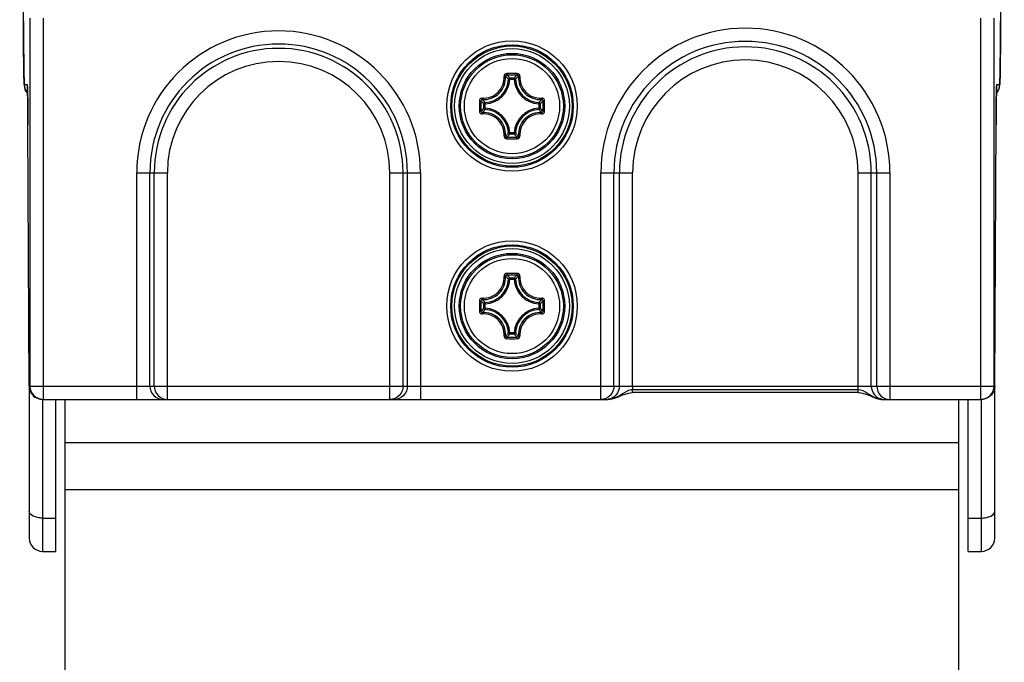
# Model space of a CAD drawing. Header units: millimetres. Extents: x 0 to 420, y 0 to 297.
# Tile 40 of 114: x 92 to 106, y 178 to 187. Entities that reach past the tile are written whole.
import ezdxf

# ---------------------------------------------------------------- set-up
doc = ezdxf.new("R2010")
doc.units = ezdxf.units.MM
doc.header["$LTSCALE"] = 23.1
doc.layers.get('0').update_dxf_attribs({"linetype": 'CONTINUOUS'})

msp = doc.modelspace()

# ---------------------------------------------------------------- linework, layer by layer
at = {"color": 7, "linetype": 'CONTINUOUS'}
for p, q in [((91.7182, 187.1684), (91.6625, 198.2384)), ((106.4298, 198.2384), (106.3741, 187.1684)), ((91.7182, 187.1674), (91.7182, 187.1684)), ((91.7182, 187.1674), (91.7187, 187.0887)), ((91.8153, 187.2184), (91.8153, 181.6978)), ((92.0153, 187.2184), (92.0153, 181.4978)), ((106.077, 181.4978), (106.077, 187.2184)), ((106.277, 181.6978), (106.277, 187.2184)), ((106.3733, 187.0232), (106.3741, 187.1674)), ((106.3741, 187.1674), (106.3741, 187.1684)), ((91.7187, 187.0887), (91.7195, 186.9599)), ((91.7195, 186.9599), (91.7203, 186.8407)), ((106.3722, 186.8682), (106.3733, 187.0232)), ((91.7203, 186.8407), (91.7213, 186.7319)), ((106.3713, 186.7627), (106.3722, 186.8682)), ((91.7213, 186.7319), (91.7222, 186.6337)), ((106.3695, 186.5811), (106.3704, 186.667)), ((106.3704, 186.667), (106.3713, 186.7627)), ((91.7222, 186.6337), (91.7233, 186.5464)), ((91.7233, 186.5464), (91.7243, 186.47)), ((106.3685, 186.505), (106.3695, 186.5811)), ((91.7243, 186.47), (91.725, 186.425)), ((91.725, 186.425), (91.7258, 186.3847)), ((91.7258, 186.3847), (91.7265, 186.3491)), ((106.3655, 186.3341), (106.3665, 186.3818)), ((106.3665, 186.3818), (106.3675, 186.4387)), ((106.3675, 186.4387), (106.3685, 186.505)), ((91.7265, 186.3491), (91.7272, 186.3178)), ((91.7272, 186.3178), (91.728, 186.2908)), ((91.728, 186.2908), (91.7287, 186.2677)), ((91.7287, 186.2677), (91.7295, 186.2482)), ((91.7766, 186.2184), (91.7326, 186.2184)), ((98.9939, 186.3007), (98.9829, 186.3114)), ((99.0137, 186.2998), (98.9939, 186.3007)), ((99.0137, 186.2998), (99.0137, 186.3197)), ((99.0137, 186.3197), (99.0786, 186.3197)), ((99.0138, 186.2998), (99.0786, 186.2998)), ((99.0786, 186.2998), (99.0786, 186.3197)), ((99.0786, 186.2998), (99.0984, 186.3007)), ((99.0984, 186.3007), (99.1093, 186.3114)), ((106.3597, 186.2184), (106.3157, 186.2184)), ((106.3634, 186.2632), (106.3641, 186.2835)), ((106.3641, 186.2835), (106.3648, 186.307)), ((106.3648, 186.307), (106.3655, 186.3341)), ((91.7789, 186.1838), (91.7794, 186.1713)), ((91.7794, 186.1713), (91.7799, 186.1548)), ((91.7799, 186.1548), (91.7804, 186.1341)), ((91.7804, 186.1341), (91.7809, 186.1092)), ((91.7809, 186.1092), (91.7814, 186.08)), ((91.7814, 186.08), (91.782, 186.0463)), ((106.3107, 186.0737), (106.3104, 186.0544)), ((106.3106, 186.061), (106.3111, 186.0944)), ((106.3111, 186.0944), (106.3117, 186.123)), ((106.3117, 186.123), (106.3122, 186.1469)), ((106.3122, 186.1469), (106.3128, 186.1661)), ((91.782, 186.0463), (91.7825, 186.0082)), ((91.7825, 186.0082), (91.783, 185.9655)), ((91.783, 185.9655), (91.7835, 185.9184)), ((98.6243, 185.8654), (98.6243, 185.9302)), ((98.6442, 185.9302), (98.6243, 185.9302)), ((98.6432, 185.9501), (98.6327, 185.9609)), ((98.6442, 185.9302), (98.6432, 185.9501)), ((98.6442, 185.8654), (98.6442, 185.9302)), ((99.4481, 185.9302), (99.4491, 185.9501)), ((99.4481, 185.9302), (99.468, 185.9302)), ((99.4481, 185.9302), (99.4481, 185.8654)), ((99.4491, 185.9501), (99.4596, 185.9609)), ((99.468, 185.9302), (99.468, 185.8654)), ((106.3084, 185.8802), (106.3089, 185.9324)), ((106.3089, 185.9324), (106.3095, 185.98)), ((106.3095, 185.98), (106.31, 186.0229)), ((106.31, 186.0229), (106.3106, 186.061)), ((106.3104, 186.0544), (106.3102, 186.0404)), ((91.7835, 185.9184), (91.7842, 185.8395)), ((91.7839, 185.8763), (91.7836, 185.9096)), ((91.7843, 185.8344), (91.7839, 185.8763)), ((91.7842, 185.8395), (91.7847, 185.7814)), ((91.7847, 185.7814), (91.7851, 185.7194)), ((98.6442, 185.8654), (98.6243, 185.8654)), ((98.6432, 185.8455), (98.6327, 185.8347)), ((98.6442, 185.8654), (98.6432, 185.8455)), ((99.4481, 185.8654), (99.468, 185.8654)), ((99.4481, 185.8654), (99.4491, 185.8455)), ((99.4491, 185.8455), (99.4597, 185.8347)), ((106.3073, 185.7312), (106.3077, 185.7938)), ((106.308, 185.8341), (106.3075, 185.7643)), ((106.3077, 185.7938), (106.3084, 185.8802)), ((106.3083, 185.87), (106.308, 185.8341)), ((91.7851, 185.7194), (91.7857, 185.6174)), ((91.7857, 185.6184), (91.7856, 185.6333)), ((106.2869, 181.6978), (106.3069, 185.665)), ((106.3068, 185.6388), (106.3066, 185.6184)), ((106.3072, 185.7139), (106.3068, 185.6388)), ((106.3069, 185.665), (106.3073, 185.7312)), ((106.3075, 185.7643), (106.3072, 185.7139)), ((91.8054, 181.6978), (91.7857, 185.6184)), ((91.7857, 185.6174), (91.7857, 185.6184)), ((98.9939, 185.4949), (98.983, 185.4842)), ((99.0137, 185.4958), (98.9939, 185.4949)), ((99.0137, 185.4958), (99.0137, 185.4759)), ((99.0785, 185.4958), (99.0138, 185.4958)), ((99.0786, 185.4958), (99.0786, 185.4759)), ((99.0786, 185.4958), (99.0984, 185.4949)), ((99.0984, 185.4949), (99.1094, 185.4842)), ((106.3067, 185.6174), (106.3066, 185.6184)), ((99.0786, 185.4759), (99.0137, 185.4759)), ((93.4183, 181.4978), (93.4183, 184.8978)), ((93.4183, 184.8978), (93.8774, 184.8978)), ((93.6153, 181.6978), (93.6153, 184.8978)), ((93.6804, 181.6978), (93.6804, 184.8978)), ((93.8774, 181.4978), (93.8774, 184.8978)), ((97.2149, 181.4978), (97.2149, 184.8978)), ((97.2149, 184.8978), (97.674, 184.8978)), ((97.4119, 181.6978), (97.4119, 184.8978)), ((97.477, 181.6978), (97.477, 184.8978)), ((97.674, 184.8978), (97.674, 181.4978)), ((100.3783, 184.8978), (100.855, 184.8978)), ((100.3783, 181.4978), (100.3783, 184.8978)), ((100.5753, 181.6978), (100.5753, 184.8978)), ((100.6581, 181.6978), (100.6581, 184.8978)), ((100.855, 181.6978), (100.855, 184.8978)), ((104.2373, 184.8978), (104.714, 184.8978)), ((104.2373, 181.5995), (104.2373, 184.8978)), ((104.4342, 181.6978), (104.4342, 184.8978)), ((104.517, 181.6978), (104.517, 184.8978)), ((104.714, 184.8978), (104.714, 181.4978)), ((98.9939, 183.3007), (98.9829, 183.3114)), ((99.0137, 183.2998), (98.9939, 183.3007)), ((99.0137, 183.3197), (99.0786, 183.3197)), ((99.0137, 183.2998), (99.0137, 183.3197)), ((99.0138, 183.2998), (99.0786, 183.2998)), ((99.0786, 183.2998), (99.0786, 183.3197)), ((99.0786, 183.2998), (99.0984, 183.3007)), ((99.0984, 183.3007), (99.1093, 183.3114)), ((98.6442, 182.9302), (98.6243, 182.9302)), ((98.6243, 182.8654), (98.6243, 182.9302)), ((98.6442, 182.8654), (98.6243, 182.8654)), ((98.6432, 182.9501), (98.6327, 182.9609)), ((98.6432, 182.8455), (98.6327, 182.8347)), ((98.6442, 182.9302), (98.6432, 182.9501)), ((98.6442, 182.8654), (98.6432, 182.8455)), ((98.6442, 182.8654), (98.6442, 182.9302)), ((99.4481, 182.9302), (99.4491, 182.9501)), ((99.4481, 182.9302), (99.468, 182.9302)), ((99.4481, 182.9302), (99.4481, 182.8654)), ((99.4481, 182.8654), (99.468, 182.8654)), ((99.4481, 182.8654), (99.4491, 182.8455)), ((99.4491, 182.9501), (99.4596, 182.9609)), ((99.4491, 182.8455), (99.4597, 182.8347)), ((99.468, 182.9302), (99.468, 182.8654)), ((98.9939, 182.4949), (98.983, 182.4842)), ((99.0137, 182.4958), (98.9939, 182.4949)), ((99.0137, 182.4958), (99.0137, 182.4759)), ((99.0786, 182.4759), (99.0137, 182.4759)), ((99.0785, 182.4958), (99.0138, 182.4958)), ((99.0786, 182.4958), (99.0984, 182.4949)), ((99.0786, 182.4958), (99.0786, 182.4759)), ((99.0984, 182.4949), (99.1094, 182.4842)), ((91.8062, 181.6829), (91.8062, 179.4178)), ((91.8153, 181.6978), (106.277, 181.6978)), ((100.855, 181.6978), (100.855, 181.643)), ((104.2373, 181.643), (100.855, 181.643)), ((100.855, 181.5995), (100.855, 181.643)), ((106.2862, 179.4178), (106.2862, 181.6902)), ((92.0062, 181.4978), (92.0062, 179.2178)), ((92.0153, 181.4978), (100.4907, 181.4978)), ((92.2062, 179.2178), (92.2062, 181.4978)), ((92.3462, 166.4178), (92.3462, 181.4978)), ((100.4907, 181.4978), (100.5462, 181.5041)), ((104.2373, 181.5994), (100.855, 181.5994)), ((104.6023, 181.4978), (104.6, 181.4978)), ((104.6023, 181.4978), (106.077, 181.4978)), ((105.7462, 166.4178), (105.7462, 181.4978)), ((105.8862, 179.2178), (105.8862, 181.4978)), ((106.0862, 179.2178), (106.0862, 181.4978)), ((92.3462, 180.8507), (105.7462, 180.8507)), ((92.3462, 180.1436), (105.7462, 180.1436)), ((92.0062, 179.7178), (92.2062, 179.7178)), ((105.8862, 179.7178), (106.0862, 179.7178)), ((92.0062, 179.2178), (92.2062, 179.2178)), ((105.8862, 179.2178), (106.0862, 179.2178))]:
    msp.add_line(p, q, dxfattribs=at)
for points in [[(91.7295, 186.2482), (91.7299, 186.2397), (91.7303, 186.2318), (91.7307, 186.2246), (91.7311, 186.2177), (91.7317, 186.211), (91.7323, 186.2038), (91.7333, 186.1956), (91.735, 186.1848), (91.7384, 186.1696), (91.7443, 186.1504), (91.7545, 186.1271), (91.77, 186.1019), (91.7813, 186.0886)], [(106.311, 186.088), (106.3139, 186.0909), (106.3314, 186.1157), (106.3437, 186.1396), (106.3512, 186.1601), (106.3557, 186.1769), (106.358, 186.1891), (106.3593, 186.1982), (106.3602, 186.2057), (106.3607, 186.2121), (106.3612, 186.2184), (106.3616, 186.2246), (106.362, 186.2313), (106.3624, 186.2383), (106.3627, 186.246), (106.3634, 186.2632)], [(91.7784, 186.1952), (91.7784, 186.1954), (91.7784, 186.1946), (91.7786, 186.1921), (91.7787, 186.1885), (91.7789, 186.1838)], [(106.3128, 186.1661), (106.3132, 186.1809), (106.3135, 186.1865), (106.3137, 186.1908), (106.3138, 186.1932)], [(100.5462, 181.5041), (100.5969, 181.5188), (100.6457, 181.5383), (100.6939, 181.5593), (100.7426, 181.5784), (100.7933, 181.5928), (100.8462, 181.5993), (100.855, 181.5995)], [(104.2373, 181.5995), (104.2514, 181.5991), (104.302, 181.5921), (104.3506, 181.5781), (104.3972, 181.5598), (104.4431, 181.5398), (104.4893, 181.521), (104.5367, 181.5063), (104.5847, 181.4984), (104.6, 181.4978)]]:
    msp.add_lwpolyline(points, dxfattribs=at)
for centre, radius in [((99.0462, 185.8978), 0.9789), ((99.0462, 185.8978), 0.9189), ((99.0462, 185.8978), 0.9013), ((99.0462, 185.8978), 0.8614), ((99.0462, 185.8978), 0.7909), ((99.0462, 185.8978), 0.7905), ((99.0462, 185.8978), 0.7701), ((99.0462, 185.8978), 0.7142), ((99.0462, 182.8978), 0.9789), ((99.0462, 182.8978), 0.9189), ((99.0462, 182.8978), 0.9013), ((99.0462, 182.8978), 0.8614), ((99.0462, 182.8978), 0.7909), ((99.0462, 182.8978), 0.7905), ((99.0462, 182.8978), 0.7701), ((99.0462, 182.8978), 0.7142)]:
    msp.add_circle(centre, radius, dxfattribs=at)
for centre, radius, start, end in [((95.5462, 184.8978), 2.1278, 0, 180), ((102.5462, 184.8978), 2.1678, 0, 180), ((95.5462, 184.8978), 1.9309, 0, 180), ((102.5462, 184.8978), 1.9709, 0, 180), ((95.5462, 184.8978), 1.8657, 0, 180), ((102.5462, 184.8978), 1.8881, 0, 180), ((95.5462, 184.8978), 1.6688, 0, 180), ((102.5462, 184.8978), 1.6911, 0, 180), ((99.046, 163.5547), 22.8324, 89.80634, 90.19266), ((91.9293, 186.2186), 0.1967, 180.04534, 188.53421), ((91.9722, 186.2185), 0.1956, 180.03015, 186.87174), ((98.6262, 186.3178), 0.3681, 272.66051, 357.33943), ((98.6262, 186.3178), 0.388, 272.66006, 357.33994), ((98.3337, 185.6385), 0.9351, 46.02005, 48.82727), ((99.0461, 163.7204), 22.6428, 89.80683, 90.19314), ((98.2581, 185.5989), 1.0443, 43.64761, 47.0362), ((99.8342, 185.5989), 1.0442, 132.96365, 136.35241), ((99.4662, 186.3178), 0.388, 182.66006, 267.33995), ((99.4662, 186.3178), 0.3681, 182.66057, 267.33943), ((99.7589, 185.6383), 0.9354, 131.17351, 133.97966), ((106.1197, 186.2186), 0.196, 352.54893, 359.96485), ((106.1626, 186.2186), 0.1971, 350.89122, 359.94884), ((91.9313, 186.2174), 0.1983, 210.93705, 220.3401), ((118.6584, 185.8757), 12.3492, 178.92556, 179.08132), ((60.0019, 185.6067), 31.7831, 0.54601, 0.733), ((121.3891, 185.8981), 22.8324, 179.80754, 180.0007), ((121.2233, 185.8978), 22.6426, 179.80684, 180.19316), ((99.3449, 186.6856), 1.044, 222.9633, 226.35274), ((99.3063, 186.6111), 0.9363, 221.17498, 223.98744), ((98.7868, 186.6104), 0.9352, 316.0113, 318.82717), ((98.7473, 186.6858), 1.0443, 313.64761, 317.03619), ((76.869, 185.8978), 22.6425, 359.80684, 0.19316), ((76.7032, 185.8981), 22.8324, 359.99931, 0.19247), ((145.8691, 185.5252), 39.5623, 179.36405, 179.50067), ((131.7074, 185.6835), 25.3997, 179.19491, 179.36645), ((18.737, 185.2564), 73.0495, 0.295655, 0.453402), ((121.3891, 185.8975), 22.8324, 179.99931, 180.19247), ((99.3449, 185.1099), 1.0441, 133.6473, 137.03653), ((99.306, 185.1847), 0.9359, 136.01219, 138.82591), ((98.6262, 185.4778), 0.3681, 2.66051, 87.33948), ((98.6262, 185.4778), 0.388, 2.66006, 87.33995), ((99.4662, 185.4778), 0.388, 92.66006, 177.33995), ((99.4662, 185.4778), 0.3681, 92.66057, 177.33943), ((98.7865, 185.1849), 0.9356, 41.17363, 43.98841), ((98.7473, 185.1098), 1.0442, 42.96366, 46.35241), ((76.7032, 185.8975), 22.8324, 359.80754, 0.0007), ((98.3329, 186.1579), 0.9362, 311.17488, 313.9787), ((99.7587, 186.157), 0.9351, 226.02005, 228.82726), ((99.046, 208.2408), 22.8324, 269.80735, 270.19367), ((98.2583, 186.1965), 1.044, 312.96329, 316.35274), ((99.0461, 208.0751), 22.6428, 269.80686, 270.19317), ((99.8342, 186.1967), 1.0443, 223.64761, 227.0362), ((98.6262, 183.3178), 0.3681, 272.66051, 357.33943), ((98.6262, 183.3178), 0.388, 272.66006, 357.33994), ((98.3337, 182.6385), 0.9351, 46.02005, 48.82727), ((99.046, 160.5547), 22.8324, 89.80634, 90.19266), ((99.0461, 160.7204), 22.6428, 89.80683, 90.19314), ((98.2581, 182.5989), 1.0443, 43.64761, 47.0362), ((99.8342, 182.5989), 1.0442, 132.96365, 136.35241), ((99.4662, 183.3178), 0.388, 182.66006, 267.33995), ((99.4662, 183.3178), 0.3681, 182.66057, 267.33943), ((99.7589, 182.6383), 0.9354, 131.17351, 133.97966), ((121.3891, 182.8981), 22.8324, 179.80754, 180.0007), ((121.2233, 182.8978), 22.6426, 179.80684, 180.19316), ((99.3449, 183.6856), 1.044, 222.9633, 226.35274), ((99.3063, 183.6111), 0.9363, 221.17498, 223.98744), ((98.7868, 183.6104), 0.9352, 316.0113, 318.82717), ((98.7473, 183.6858), 1.0443, 313.64761, 317.03619), ((76.869, 182.8978), 22.6425, 359.80684, 0.19316), ((76.7032, 182.8981), 22.8324, 359.99931, 0.19247), ((121.3891, 182.8975), 22.8324, 179.99931, 180.19247), ((99.3449, 182.1099), 1.0441, 133.6473, 137.03653), ((99.306, 182.1847), 0.9359, 136.01219, 138.82591), ((98.6262, 182.4778), 0.3681, 2.66051, 87.33948), ((98.6262, 182.4778), 0.388, 2.66006, 87.33995), ((99.4662, 182.4778), 0.388, 92.66006, 177.33995), ((99.4662, 182.4778), 0.3681, 92.66057, 177.33943), ((98.7865, 182.1849), 0.9356, 41.17363, 43.98841), ((98.7473, 182.1098), 1.0442, 42.96366, 46.35241), ((76.7032, 182.8975), 22.8324, 359.80754, 0.0007), ((98.3329, 183.1579), 0.9362, 311.17488, 313.9787), ((99.046, 205.2408), 22.8324, 269.80735, 270.19367), ((98.2583, 183.1965), 1.044, 312.96329, 316.35274), ((99.0461, 205.0751), 22.6428, 269.80686, 270.19317), ((99.8342, 183.1967), 1.0443, 223.64761, 227.0362), ((99.7587, 183.157), 0.9351, 226.02005, 228.82726), ((92.0062, 181.6972), 0.2008, 179.82459, 191.69019), ((92.0045, 181.6968), 0.199, 191.70099, 250.30082), ((92.0153, 181.6978), 0.2, 179.99951, 269.99831), ((106.077, 181.6978), 0.2, 270.00169, 0.00049), ((92.0049, 181.6989), 0.2011, 250.37264, 269.93241), ((100.461, 181.6912), 0.1935, 270.03276, 278.77831), ((104.6163, 181.8029), 0.3065, 251.29397, 256.84578), ((104.6313, 181.6914), 0.1936, 260.77068, 269.96418), ((92.0062, 179.4178), 0.2, 180, 270), ((106.0862, 179.4178), 0.2, 270, 360)]:
    msp.add_arc(centre, radius, start, end, dxfattribs=at)
for points, knots in [([(91.7289, 186.2652), (91.7273, 186.3069), (91.7212, 186.608), (91.7196, 186.9091), (91.7182, 187.1684)], [0, 0, 0, 0, 0.138521, 1, 1, 1, 1]), ([(106.3741, 187.1684), (106.3734, 187.0372), (106.3722, 186.8514), (106.3699, 186.6196), (106.3683, 186.4822), (106.3662, 186.3733), (106.3649, 186.2999), (106.3628, 186.2581), (106.3627, 186.2363), (106.3602, 186.2269), (106.3611, 186.2184), (106.3597, 186.2184)], [0, 0, 0, 0, 0.4142053, 0.586631, 0.7318807, 0.8475451, 0.931613, 0.9613381, 0.9826722, 0.9955554, 1, 1, 1, 1]), ([(98.9692, 186.387), (98.9585, 186.387), (98.9364, 186.3779), (98.9278, 186.3554), (98.9284, 186.3449)], [0, 0, 0, 0, 0.5034979, 1, 1, 1, 1]), ([(98.9692, 186.387), (98.9692, 186.3843), (98.9692, 186.379), (98.9693, 186.3718), (98.9696, 186.3666), (98.9696, 186.3639), (98.9698, 186.3631)], [0, 0, 0, 0, 0.3459246, 0.6615116, 0.8927311, 1, 1, 1, 1]), ([(99.1231, 186.387), (99.1232, 186.3843), (99.1231, 186.379), (99.1231, 186.3718), (99.1227, 186.3666), (99.1227, 186.3639), (99.1225, 186.3631)], [0, 0, 0, 0, 0.3459034, 0.6614753, 0.8926979, 1, 1, 1, 1]), ([(99.1639, 186.3449), (99.1645, 186.3554), (99.1559, 186.3779), (99.1338, 186.387), (99.1231, 186.387)], [0, 0, 0, 0, 0.4964284, 1, 1, 1, 1]), ([(91.7326, 186.2184), (91.7286, 186.2185), (91.7341, 186.2435), (91.7294, 186.2536), (91.7289, 186.2652)], [0, 0, 0, 0, 0.2531913, 1, 1, 1, 1]), ([(91.7824, 186.0133), (91.7821, 186.0427), (91.7812, 186.0934), (91.7803, 186.1525), (91.7788, 186.1863), (91.7789, 186.204), (91.7768, 186.2115), (91.7777, 186.2184), (91.7766, 186.2184)], [0, 0, 0, 0, 0.429826, 0.7438328, 0.855166, 0.9351524, 0.9834444, 1, 1, 1, 1]), ([(98.5993, 186.0155), (98.6425, 186.0131), (98.7314, 186.0267), (98.8442, 186.0999), (98.9173, 186.2128), (98.9308, 186.3017), (98.9284, 186.3449)], [0, 0, 0, 0, 0.2487635, 0.4999067, 0.7511096, 1, 1, 1, 1]), ([(98.6016, 185.9947), (98.6472, 185.9921), (98.7411, 186.0064), (98.8603, 186.0836), (98.9375, 186.2027), (98.9518, 186.2967), (98.9492, 186.3424)], [0, 0, 0, 0, 0.2489026, 0.4999041, 0.7509684, 1, 1, 1, 1]), ([(98.9284, 186.3446), (98.9309, 186.3447), (98.9355, 186.3449), (98.9418, 186.3446), (98.9462, 186.3439), (98.9488, 186.3431), (98.9492, 186.3424)], [0, 0, 0, 0, 0.3483283, 0.6548323, 0.8796377, 1, 1, 1, 1]), ([(98.9698, 186.3631), (98.9645, 186.3631), (98.9534, 186.3588), (98.949, 186.3476), (98.9492, 186.3424)], [0, 0, 0, 0, 0.5063552, 1, 1, 1, 1]), ([(99.1431, 186.3424), (99.1433, 186.3476), (99.1389, 186.3588), (99.1278, 186.3631), (99.1225, 186.3631)], [0, 0, 0, 0, 0.4936423, 1, 1, 1, 1]), ([(99.1431, 186.3424), (99.1405, 186.2967), (99.1548, 186.2028), (99.232, 186.0836), (99.3512, 186.0064), (99.4451, 185.9921), (99.4907, 185.9947)], [0, 0, 0, 0, 0.2490264, 0.5000927, 0.7510966, 1, 1, 1, 1]), ([(99.1639, 186.3446), (99.1614, 186.3447), (99.1568, 186.3449), (99.1505, 186.3446), (99.1461, 186.3439), (99.1435, 186.3431), (99.1431, 186.3424)], [0, 0, 0, 0, 0.3483163, 0.6548188, 0.879628, 1, 1, 1, 1]), ([(99.1639, 186.3449), (99.1615, 186.3017), (99.175, 186.2128), (99.2481, 186.0999), (99.3609, 186.0267), (99.4498, 186.0131), (99.493, 186.0155)], [0, 0, 0, 0, 0.2488866, 0.5000912, 0.7512364, 1, 1, 1, 1]), ([(106.3157, 186.2184), (106.3133, 186.2184), (106.3165, 186.2035), (106.3117, 186.1878), (106.3129, 186.15), (106.3116, 186.1233), (106.3113, 186.1073)], [0, 0, 0, 0, 0.0643305, 0.2537354, 0.5668446, 1, 1, 1, 1]), ([(98.5993, 186.0155), (98.594, 186.0158), (98.5829, 186.0141), (98.5688, 186.0052), (98.5592, 185.9913), (98.5569, 185.9802), (98.5569, 185.9747)], [0, 0, 0, 0, 0.2474935, 0.4967006, 0.7478022, 1, 1, 1, 1]), ([(98.5569, 185.9747), (98.5597, 185.9748), (98.5649, 185.9747), (98.5721, 185.9747), (98.5773, 185.9743), (98.58, 185.9744), (98.5809, 185.9741)], [0, 0, 0, 0, 0.3459255, 0.6615105, 0.8927312, 1, 1, 1, 1]), ([(98.6016, 185.9947), (98.5963, 185.9949), (98.5851, 185.9906), (98.5808, 185.9795), (98.5809, 185.9741)], [0, 0, 0, 0, 0.4936423, 1, 1, 1, 1]), ([(98.5993, 186.0155), (98.5992, 186.0131), (98.5991, 186.0084), (98.5993, 186.0021), (98.6, 185.9978), (98.6008, 185.9952), (98.6016, 185.9947)], [0, 0, 0, 0, 0.3483182, 0.654821, 0.8796306, 1, 1, 1, 1]), ([(99.468, 185.9302), (99.468, 185.9329), (99.4668, 185.9385), (99.4634, 185.9431), (99.4614, 185.9449)], [0, 0, 0, 0, 0.4994177, 1, 1, 1, 1]), ([(99.493, 186.0155), (99.4931, 186.0131), (99.4932, 186.0084), (99.493, 186.0021), (99.4923, 185.9978), (99.4915, 185.9952), (99.4907, 185.9947)], [0, 0, 0, 0, 0.3483087, 0.654806, 0.8796194, 1, 1, 1, 1]), ([(99.5114, 185.9741), (99.5115, 185.9795), (99.5072, 185.9906), (99.496, 185.9949), (99.4907, 185.9947)], [0, 0, 0, 0, 0.5063552, 1, 1, 1, 1]), ([(99.5354, 185.9747), (99.5354, 185.9802), (99.5331, 185.9913), (99.5235, 186.0052), (99.5094, 186.0141), (99.4983, 186.0158), (99.493, 186.0155)], [0, 0, 0, 0, 0.2521423, 0.5032394, 0.7524633, 1, 1, 1, 1]), ([(99.5354, 185.9747), (99.5326, 185.9748), (99.5274, 185.9747), (99.5202, 185.9747), (99.515, 185.9743), (99.5123, 185.9744), (99.5114, 185.9741)], [0, 0, 0, 0, 0.3459255, 0.6615105, 0.8927312, 1, 1, 1, 1]), ([(98.5569, 185.8208), (98.5597, 185.8208), (98.5649, 185.8208), (98.5721, 185.8209), (98.5773, 185.8212), (98.58, 185.8212), (98.5809, 185.8214)], [0, 0, 0, 0, 0.3459255, 0.6615105, 0.8927312, 1, 1, 1, 1]), ([(98.5569, 185.8208), (98.5569, 185.8153), (98.5592, 185.8042), (98.5688, 185.7904), (98.5829, 185.7814), (98.594, 185.7797), (98.5993, 185.78)], [0, 0, 0, 0, 0.2521423, 0.5032394, 0.7524633, 1, 1, 1, 1]), ([(98.5809, 185.8214), (98.5808, 185.8161), (98.5851, 185.805), (98.5963, 185.8006), (98.6016, 185.8009)], [0, 0, 0, 0, 0.5063552, 1, 1, 1, 1]), ([(98.5993, 185.78), (98.5992, 185.7825), (98.5991, 185.7871), (98.5993, 185.7934), (98.6, 185.7978), (98.6008, 185.8004), (98.6016, 185.8009)], [0, 0, 0, 0, 0.3483087, 0.654806, 0.8796194, 1, 1, 1, 1]), ([(98.9284, 185.4506), (98.9308, 185.4938), (98.9173, 185.5828), (98.8442, 185.6957), (98.7314, 185.7688), (98.6425, 185.7824), (98.5993, 185.78)], [0, 0, 0, 0, 0.2488866, 0.5000912, 0.7512364, 1, 1, 1, 1]), ([(98.9492, 185.4532), (98.9518, 185.4988), (98.9375, 185.5928), (98.8603, 185.712), (98.7411, 185.7891), (98.6472, 185.8035), (98.6016, 185.8009)], [0, 0, 0, 0, 0.2490264, 0.5000927, 0.7510966, 1, 1, 1, 1]), ([(98.6243, 185.8654), (98.6243, 185.8626), (98.6255, 185.8571), (98.6289, 185.8525), (98.631, 185.8506)], [0, 0, 0, 0, 0.4994177, 1, 1, 1, 1]), ([(99.4907, 185.8009), (99.4451, 185.8035), (99.3512, 185.7891), (99.232, 185.712), (99.1548, 185.5928), (99.1405, 185.4988), (99.1431, 185.4532)], [0, 0, 0, 0, 0.2489024, 0.4999041, 0.7509685, 1, 1, 1, 1]), ([(99.493, 185.78), (99.4498, 185.7824), (99.3609, 185.7688), (99.2481, 185.6957), (99.175, 185.5828), (99.1615, 185.4939), (99.1639, 185.4506)], [0, 0, 0, 0, 0.2487627, 0.499906, 0.7511088, 1, 1, 1, 1]), ([(99.4614, 185.8506), (99.4634, 185.8525), (99.4668, 185.8571), (99.468, 185.8626), (99.468, 185.8654)], [0, 0, 0, 0, 0.5005823, 1, 1, 1, 1]), ([(99.4907, 185.8009), (99.496, 185.8006), (99.5072, 185.805), (99.5115, 185.8161), (99.5114, 185.8214)], [0, 0, 0, 0, 0.4936423, 1, 1, 1, 1]), ([(99.493, 185.78), (99.4931, 185.7825), (99.4932, 185.7871), (99.493, 185.7934), (99.4923, 185.7978), (99.4915, 185.8004), (99.4907, 185.8009)], [0, 0, 0, 0, 0.3483178, 0.6548204, 0.8796302, 1, 1, 1, 1]), ([(99.493, 185.78), (99.4983, 185.7797), (99.5094, 185.7814), (99.5235, 185.7904), (99.5331, 185.8042), (99.5354, 185.8153), (99.5354, 185.8208)], [0, 0, 0, 0, 0.2474994, 0.496706, 0.7478066, 1, 1, 1, 1]), ([(99.5354, 185.8208), (99.5326, 185.8208), (99.5274, 185.8208), (99.5202, 185.8209), (99.515, 185.8212), (99.5123, 185.8212), (99.5114, 185.8214)], [0, 0, 0, 0, 0.3459253, 0.6615103, 0.892731, 1, 1, 1, 1]), ([(99.0786, 185.4759), (99.0813, 185.4759), (99.0868, 185.4771), (99.0914, 185.4805), (99.0932, 185.4825)], [0, 0, 0, 0, 0.4994109, 1, 1, 1, 1]), ([(98.9284, 185.4506), (98.9278, 185.4401), (98.9364, 185.4176), (98.9585, 185.4086), (98.9692, 185.4085)], [0, 0, 0, 0, 0.4964255, 1, 1, 1, 1]), ([(98.9284, 185.451), (98.9309, 185.4508), (98.9355, 185.4507), (98.9418, 185.451), (98.9462, 185.4517), (98.9488, 185.4525), (98.9492, 185.4532)], [0, 0, 0, 0, 0.3483163, 0.6548188, 0.879628, 1, 1, 1, 1]), ([(98.9492, 185.4532), (98.949, 185.448), (98.9534, 185.4368), (98.9645, 185.4325), (98.9698, 185.4325)], [0, 0, 0, 0, 0.4936423, 1, 1, 1, 1]), ([(98.9692, 185.4085), (98.9692, 185.4113), (98.9692, 185.4166), (98.9692, 185.4237), (98.9696, 185.4289), (98.9696, 185.4317), (98.9698, 185.4325)], [0, 0, 0, 0, 0.3459034, 0.6614753, 0.8926979, 1, 1, 1, 1]), ([(99.1225, 185.4325), (99.1278, 185.4325), (99.1389, 185.4368), (99.1433, 185.448), (99.1431, 185.4532)], [0, 0, 0, 0, 0.5063553, 1, 1, 1, 1]), ([(99.1231, 185.4085), (99.1231, 185.4113), (99.1231, 185.4166), (99.123, 185.4237), (99.1227, 185.4289), (99.1227, 185.4317), (99.1225, 185.4325)], [0, 0, 0, 0, 0.3459246, 0.6615116, 0.8927311, 1, 1, 1, 1]), ([(99.1231, 185.4085), (99.1338, 185.4086), (99.1559, 185.4176), (99.1645, 185.4401), (99.1639, 185.4506)], [0, 0, 0, 0, 0.5035035, 1, 1, 1, 1]), ([(99.1639, 185.451), (99.1614, 185.4508), (99.1568, 185.4507), (99.1505, 185.4509), (99.1461, 185.4517), (99.1435, 185.4525), (99.1431, 185.4532)], [0, 0, 0, 0, 0.3482884, 0.6547739, 0.8795887, 1, 1, 1, 1]), ([(98.5993, 183.0155), (98.6425, 183.0131), (98.7314, 183.0267), (98.8442, 183.0999), (98.9173, 183.2128), (98.9308, 183.3017), (98.9284, 183.3449)], [0, 0, 0, 0, 0.2487635, 0.4999067, 0.7511096, 1, 1, 1, 1]), ([(98.6016, 182.9947), (98.6472, 182.9921), (98.7411, 183.0064), (98.8603, 183.0836), (98.9375, 183.2027), (98.9518, 183.2967), (98.9492, 183.3424)], [0, 0, 0, 0, 0.2489026, 0.4999041, 0.7509684, 1, 1, 1, 1]), ([(98.9692, 183.387), (98.9585, 183.387), (98.9364, 183.3779), (98.9278, 183.3554), (98.9284, 183.3449)], [0, 0, 0, 0, 0.5034979, 1, 1, 1, 1]), ([(98.9284, 183.3446), (98.9309, 183.3447), (98.9355, 183.3449), (98.9418, 183.3446), (98.9462, 183.3439), (98.9488, 183.3431), (98.9492, 183.3424)], [0, 0, 0, 0, 0.3483283, 0.6548323, 0.8796377, 1, 1, 1, 1]), ([(98.9698, 183.3631), (98.9645, 183.3631), (98.9534, 183.3588), (98.949, 183.3476), (98.9492, 183.3424)], [0, 0, 0, 0, 0.5063552, 1, 1, 1, 1]), ([(98.9692, 183.387), (98.9692, 183.3843), (98.9692, 183.379), (98.9693, 183.3718), (98.9696, 183.3666), (98.9696, 183.3639), (98.9698, 183.3631)], [0, 0, 0, 0, 0.3459246, 0.6615116, 0.8927311, 1, 1, 1, 1]), ([(99.1231, 183.387), (99.1232, 183.3843), (99.1231, 183.379), (99.1231, 183.3718), (99.1227, 183.3666), (99.1227, 183.3639), (99.1225, 183.3631)], [0, 0, 0, 0, 0.3459034, 0.6614753, 0.8926979, 1, 1, 1, 1]), ([(99.1431, 183.3424), (99.1433, 183.3476), (99.1389, 183.3588), (99.1278, 183.3631), (99.1225, 183.3631)], [0, 0, 0, 0, 0.4936423, 1, 1, 1, 1]), ([(99.1639, 183.3449), (99.1645, 183.3554), (99.1559, 183.3779), (99.1338, 183.387), (99.1231, 183.387)], [0, 0, 0, 0, 0.4964284, 1, 1, 1, 1]), ([(99.1431, 183.3424), (99.1405, 183.2967), (99.1548, 183.2028), (99.232, 183.0836), (99.3512, 183.0064), (99.4451, 182.9921), (99.4907, 182.9947)], [0, 0, 0, 0, 0.2490264, 0.5000927, 0.7510966, 1, 1, 1, 1]), ([(99.1639, 183.3446), (99.1614, 183.3447), (99.1568, 183.3449), (99.1505, 183.3446), (99.1461, 183.3439), (99.1435, 183.3431), (99.1431, 183.3424)], [0, 0, 0, 0, 0.3483163, 0.6548188, 0.879628, 1, 1, 1, 1]), ([(99.1639, 183.3449), (99.1615, 183.3017), (99.175, 183.2128), (99.2481, 183.0999), (99.3609, 183.0267), (99.4498, 183.0131), (99.493, 183.0155)], [0, 0, 0, 0, 0.2488866, 0.5000912, 0.7512364, 1, 1, 1, 1]), ([(98.5993, 183.0155), (98.594, 183.0158), (98.5829, 183.0141), (98.5688, 183.0052), (98.5592, 182.9913), (98.5569, 182.9802), (98.5569, 182.9747)], [0, 0, 0, 0, 0.2474935, 0.4967006, 0.7478022, 1, 1, 1, 1]), ([(98.5569, 182.9747), (98.5597, 182.9748), (98.5649, 182.9747), (98.5721, 182.9747), (98.5773, 182.9743), (98.58, 182.9744), (98.5809, 182.9741)], [0, 0, 0, 0, 0.3459255, 0.6615105, 0.8927312, 1, 1, 1, 1]), ([(98.6016, 182.9947), (98.5963, 182.9949), (98.5851, 182.9906), (98.5808, 182.9795), (98.5809, 182.9741)], [0, 0, 0, 0, 0.4936423, 1, 1, 1, 1]), ([(98.5993, 183.0155), (98.5992, 183.0131), (98.5991, 183.0084), (98.5993, 183.0021), (98.6, 182.9978), (98.6008, 182.9952), (98.6016, 182.9947)], [0, 0, 0, 0, 0.3483182, 0.654821, 0.8796306, 1, 1, 1, 1]), ([(99.493, 183.0155), (99.4931, 183.0131), (99.4932, 183.0084), (99.493, 183.0021), (99.4923, 182.9978), (99.4915, 182.9952), (99.4907, 182.9947)], [0, 0, 0, 0, 0.3483087, 0.654806, 0.8796194, 1, 1, 1, 1]), ([(99.5114, 182.9741), (99.5115, 182.9795), (99.5072, 182.9906), (99.496, 182.9949), (99.4907, 182.9947)], [0, 0, 0, 0, 0.5063552, 1, 1, 1, 1]), ([(99.5354, 182.9747), (99.5354, 182.9802), (99.5331, 182.9913), (99.5235, 183.0052), (99.5094, 183.0141), (99.4983, 183.0158), (99.493, 183.0155)], [0, 0, 0, 0, 0.2521423, 0.5032394, 0.7524633, 1, 1, 1, 1]), ([(99.5354, 182.9747), (99.5326, 182.9748), (99.5274, 182.9747), (99.5202, 182.9747), (99.515, 182.9743), (99.5123, 182.9744), (99.5114, 182.9741)], [0, 0, 0, 0, 0.3459255, 0.6615105, 0.8927312, 1, 1, 1, 1]), ([(98.5569, 182.8208), (98.5597, 182.8208), (98.5649, 182.8208), (98.5721, 182.8209), (98.5773, 182.8212), (98.58, 182.8212), (98.5809, 182.8214)], [0, 0, 0, 0, 0.3459255, 0.6615105, 0.8927312, 1, 1, 1, 1]), ([(98.5569, 182.8208), (98.5569, 182.8153), (98.5592, 182.8042), (98.5688, 182.7904), (98.5829, 182.7814), (98.594, 182.7797), (98.5993, 182.78)], [0, 0, 0, 0, 0.2521423, 0.5032394, 0.7524633, 1, 1, 1, 1]), ([(98.5809, 182.8214), (98.5808, 182.8161), (98.5851, 182.805), (98.5963, 182.8006), (98.6016, 182.8009)], [0, 0, 0, 0, 0.5063552, 1, 1, 1, 1]), ([(98.6243, 182.8654), (98.6243, 182.8626), (98.6255, 182.8571), (98.6289, 182.8525), (98.631, 182.8506)], [0, 0, 0, 0, 0.4994177, 1, 1, 1, 1]), ([(99.468, 182.9302), (99.468, 182.9329), (99.4668, 182.9385), (99.4634, 182.9431), (99.4614, 182.9449)], [0, 0, 0, 0, 0.4994177, 1, 1, 1, 1]), ([(99.4614, 182.8506), (99.4634, 182.8525), (99.4668, 182.8571), (99.468, 182.8626), (99.468, 182.8654)], [0, 0, 0, 0, 0.5005823, 1, 1, 1, 1]), ([(99.4907, 182.8009), (99.496, 182.8006), (99.5072, 182.805), (99.5115, 182.8161), (99.5114, 182.8214)], [0, 0, 0, 0, 0.4936423, 1, 1, 1, 1]), ([(99.493, 182.78), (99.4983, 182.7797), (99.5094, 182.7814), (99.5235, 182.7904), (99.5331, 182.8042), (99.5354, 182.8153), (99.5354, 182.8208)], [0, 0, 0, 0, 0.2474994, 0.496706, 0.7478066, 1, 1, 1, 1]), ([(99.5354, 182.8208), (99.5326, 182.8208), (99.5274, 182.8208), (99.5202, 182.8209), (99.515, 182.8212), (99.5123, 182.8212), (99.5114, 182.8214)], [0, 0, 0, 0, 0.3459253, 0.6615103, 0.892731, 1, 1, 1, 1]), ([(98.5993, 182.78), (98.5992, 182.7825), (98.5991, 182.7871), (98.5993, 182.7934), (98.6, 182.7978), (98.6008, 182.8004), (98.6016, 182.8009)], [0, 0, 0, 0, 0.3483087, 0.654806, 0.8796194, 1, 1, 1, 1]), ([(98.9284, 182.4506), (98.9308, 182.4938), (98.9173, 182.5828), (98.8442, 182.6957), (98.7314, 182.7688), (98.6425, 182.7824), (98.5993, 182.78)], [0, 0, 0, 0, 0.2488866, 0.5000912, 0.7512364, 1, 1, 1, 1]), ([(98.9492, 182.4532), (98.9518, 182.4988), (98.9375, 182.5928), (98.8603, 182.712), (98.7411, 182.7891), (98.6472, 182.8035), (98.6016, 182.8009)], [0, 0, 0, 0, 0.2490264, 0.5000927, 0.7510966, 1, 1, 1, 1]), ([(99.4907, 182.8009), (99.4451, 182.8035), (99.3512, 182.7891), (99.232, 182.712), (99.1548, 182.5928), (99.1405, 182.4988), (99.1431, 182.4532)], [0, 0, 0, 0, 0.2489024, 0.4999041, 0.7509685, 1, 1, 1, 1]), ([(99.493, 182.78), (99.4498, 182.7824), (99.3609, 182.7688), (99.2481, 182.6957), (99.175, 182.5828), (99.1615, 182.4939), (99.1639, 182.4506)], [0, 0, 0, 0, 0.2487627, 0.499906, 0.7511088, 1, 1, 1, 1]), ([(99.493, 182.78), (99.4931, 182.7825), (99.4932, 182.7871), (99.493, 182.7934), (99.4923, 182.7978), (99.4915, 182.8004), (99.4907, 182.8009)], [0, 0, 0, 0, 0.3483178, 0.6548204, 0.8796302, 1, 1, 1, 1]), ([(98.9284, 182.4506), (98.9278, 182.4401), (98.9364, 182.4176), (98.9585, 182.4086), (98.9692, 182.4085)], [0, 0, 0, 0, 0.4964255, 1, 1, 1, 1]), ([(98.9284, 182.451), (98.9309, 182.4508), (98.9355, 182.4507), (98.9418, 182.451), (98.9462, 182.4517), (98.9488, 182.4525), (98.9492, 182.4532)], [0, 0, 0, 0, 0.3483163, 0.6548188, 0.879628, 1, 1, 1, 1]), ([(98.9492, 182.4532), (98.949, 182.448), (98.9534, 182.4368), (98.9645, 182.4325), (98.9698, 182.4325)], [0, 0, 0, 0, 0.4936423, 1, 1, 1, 1]), ([(98.9692, 182.4085), (98.9692, 182.4113), (98.9692, 182.4166), (98.9692, 182.4237), (98.9696, 182.4289), (98.9696, 182.4317), (98.9698, 182.4325)], [0, 0, 0, 0, 0.3459034, 0.6614753, 0.8926979, 1, 1, 1, 1]), ([(99.0786, 182.4759), (99.0813, 182.4759), (99.0868, 182.4771), (99.0914, 182.4805), (99.0932, 182.4825)], [0, 0, 0, 0, 0.4994109, 1, 1, 1, 1]), ([(99.1225, 182.4325), (99.1278, 182.4325), (99.1389, 182.4368), (99.1433, 182.448), (99.1431, 182.4532)], [0, 0, 0, 0, 0.5063553, 1, 1, 1, 1]), ([(99.1231, 182.4085), (99.1231, 182.4113), (99.1231, 182.4166), (99.123, 182.4237), (99.1227, 182.4289), (99.1227, 182.4317), (99.1225, 182.4325)], [0, 0, 0, 0, 0.3459246, 0.6615116, 0.8927311, 1, 1, 1, 1]), ([(99.1231, 182.4085), (99.1338, 182.4086), (99.1559, 182.4176), (99.1645, 182.4401), (99.1639, 182.4506)], [0, 0, 0, 0, 0.5035035, 1, 1, 1, 1]), ([(99.1639, 182.451), (99.1614, 182.4508), (99.1568, 182.4507), (99.1505, 182.4509), (99.1461, 182.4517), (99.1435, 182.4525), (99.1431, 182.4532)], [0, 0, 0, 0, 0.3482884, 0.6547739, 0.8795887, 1, 1, 1, 1]), ([(93.6153, 181.6978), (93.6153, 181.6469), (93.6566, 181.5412), (93.7619, 181.4978), (93.8123, 181.4978)], [0, 0, 0, 0, 0.5027061, 1, 1, 1, 1]), ([(93.6804, 181.6978), (93.6804, 181.6469), (93.7217, 181.5412), (93.827, 181.4978), (93.8774, 181.4978)], [0, 0, 0, 0, 0.5026321, 1, 1, 1, 1]), ([(97.4119, 181.6978), (97.4119, 181.6469), (97.3706, 181.5412), (97.2653, 181.4978), (97.2149, 181.4978)], [0, 0, 0, 0, 0.5026815, 1, 1, 1, 1]), ([(97.477, 181.6978), (97.477, 181.6469), (97.4357, 181.5412), (97.3304, 181.4978), (97.28, 181.4978)], [0, 0, 0, 0, 0.5027061, 1, 1, 1, 1]), ([(100.5753, 181.6978), (100.5753, 181.6469), (100.534, 181.5412), (100.4287, 181.4978), (100.3783, 181.4978)], [0, 0, 0, 0, 0.5026815, 1, 1, 1, 1]), ([(100.6581, 181.6978), (100.6581, 181.6515), (100.6245, 181.5562), (100.5358, 181.507), (100.4905, 181.5)], [0, 0, 0, 0, 0.5023734, 1, 1, 1, 1]), ([(104.518, 181.5126), (104.4688, 181.5292), (104.3829, 181.5844), (104.2887, 181.643), (104.2373, 181.643)], [0, 0, 0, 0, 0.502595, 1, 1, 1, 1]), ([(104.4342, 181.6978), (104.4342, 181.6517), (104.4674, 181.5569), (104.5552, 181.5076), (104.6003, 181.5003)], [0, 0, 0, 0, 0.5023614, 1, 1, 1, 1]), ([(104.517, 181.6978), (104.517, 181.6469), (104.5583, 181.5412), (104.6636, 181.4978), (104.714, 181.4978)], [0, 0, 0, 0, 0.5026321, 1, 1, 1, 1]), ([(106.2869, 181.6978), (106.2871, 181.6489), (106.2473, 181.5421), (106.1398, 181.4978), (106.0864, 181.4978)], [0, 0, 0, 0, 0.4779641, 1, 1, 1, 1]), ([(100.771, 181.6203), (100.7251, 181.5973), (100.6439, 181.5347), (100.5422, 181.4979), (100.4907, 181.4978)], [0, 0, 0, 0, 0.4994428, 1, 1, 1, 1]), ([(92.0062, 179.7178), (91.9805, 179.7178), (91.9313, 179.723), (91.8579, 179.7438), (91.8062, 179.7872), (91.8062, 179.8178)], [0, 0, 0, 0, 0.3243314, 0.6128019, 1, 1, 1, 1]), ([(106.0862, 179.7178), (106.1118, 179.7178), (106.161, 179.723), (106.2345, 179.7438), (106.2862, 179.7872), (106.2862, 179.8178)], [0, 0, 0, 0, 0.3243314, 0.6128019, 1, 1, 1, 1])]:
    msp.add_open_spline(points, degree=3, knots=knots, dxfattribs=at)
for points in [[(98.9991, 186.3131), (98.9961, 186.3098), (98.9941, 186.3052), (98.9939, 186.3007)], [(99.0137, 186.3197), (99.0084, 186.3196), (99.0027, 186.317), (98.9991, 186.3131)], [(99.0932, 186.3131), (99.0896, 186.317), (99.0839, 186.3196), (99.0786, 186.3197)], [(99.0984, 186.3007), (99.0982, 186.3052), (99.0962, 186.3098), (99.0932, 186.3131)], [(91.7612, 186.1154), (91.7477, 186.1379), (91.7387, 186.1635), (91.7348, 186.1894)], [(106.3122, 186.089), (106.3355, 186.1165), (106.3515, 186.1518), (106.3572, 186.1874)], [(98.631, 185.9449), (98.6269, 185.9413), (98.6243, 185.9356), (98.6243, 185.9302)], [(98.6432, 185.9501), (98.6388, 185.9498), (98.6343, 185.9479), (98.631, 185.9449)], [(99.4614, 185.9449), (99.4581, 185.9479), (99.4535, 185.9498), (99.4491, 185.9501)], [(98.631, 185.8506), (98.6343, 185.8477), (98.6388, 185.8457), (98.6432, 185.8455)], [(99.4491, 185.8455), (99.4535, 185.8457), (99.4581, 185.8477), (99.4614, 185.8506)], [(98.9939, 185.4949), (98.9941, 185.4904), (98.9961, 185.4858), (98.9991, 185.4825)], [(98.9991, 185.4825), (99.0027, 185.4785), (99.0084, 185.4759), (99.0137, 185.4759)], [(99.0932, 185.4825), (99.0962, 185.4858), (99.0982, 185.4904), (99.0984, 185.4949)], [(98.9991, 183.3131), (98.9961, 183.3098), (98.9941, 183.3052), (98.9939, 183.3007)], [(99.0137, 183.3197), (99.0084, 183.3196), (99.0027, 183.317), (98.9991, 183.3131)], [(99.0932, 183.3131), (99.0896, 183.317), (99.0839, 183.3196), (99.0786, 183.3197)], [(99.0984, 183.3007), (99.0982, 183.3052), (99.0962, 183.3098), (99.0932, 183.3131)], [(98.631, 182.9449), (98.6269, 182.9413), (98.6243, 182.9356), (98.6243, 182.9302)], [(98.6432, 182.9501), (98.6388, 182.9498), (98.6343, 182.9479), (98.631, 182.9449)], [(98.631, 182.8506), (98.6343, 182.8477), (98.6388, 182.8457), (98.6432, 182.8455)], [(99.4614, 182.9449), (99.4581, 182.9479), (99.4535, 182.9498), (99.4491, 182.9501)], [(99.4491, 182.8455), (99.4535, 182.8457), (99.4581, 182.8477), (99.4614, 182.8506)], [(98.9939, 182.4949), (98.9941, 182.4904), (98.9961, 182.4858), (98.9991, 182.4825)], [(98.9991, 182.4825), (99.0027, 182.4785), (99.0084, 182.4759), (99.0137, 182.4759)], [(99.0932, 182.4825), (99.0962, 182.4858), (99.0982, 182.4904), (99.0984, 182.4949)], [(100.855, 181.643), (100.826, 181.643), (100.7969, 181.6334), (100.771, 181.6203)], [(104.6, 181.4978), (104.5821, 181.498), (104.564, 181.5004), (104.5465, 181.5045)]]:
    msp.add_open_spline(points, degree=3, dxfattribs=at)

doc.saveas('drawing.dxf')
